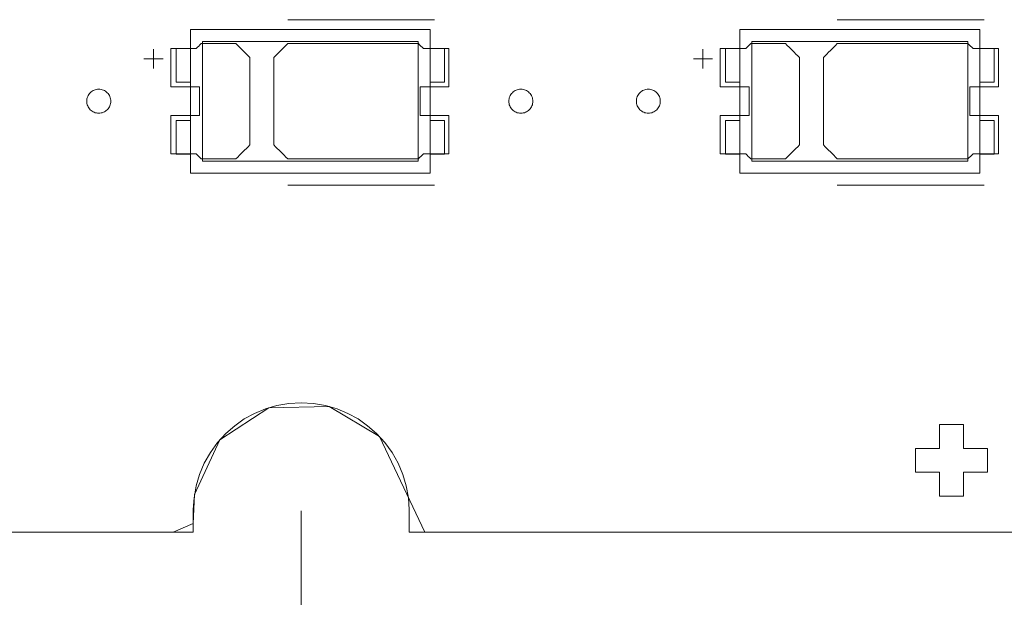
# Model space of a CAD drawing. Header units: inches. Extents: x 513 to 854, y 267 to 501.
# Tile 72 of 214: x 552 to 572, y 449 to 461. Entities that reach past the tile are written whole.
import ezdxf

# ---------------------------------------------------------------- set-up
doc = ezdxf.new("R2010")
doc.units = ezdxf.units.IN
doc.header["$MEASUREMENT"] = 0
doc.linetypes.add('AI-Linetype-10', pattern=[25.719999, 12.86, -12.86])
doc.layers.add('1', color=7, linetype='Continuous')

# ---------------------------------------------------------------- blocks, each defined once
blk = doc.blocks.new('block 69')
at = {"layer": '1', "color": 155, "lineweight": 18, "true_color": 0x4c7299}
blk.add_lwpolyline([(554.817, 458.548), (555.117, 458.548)], dxfattribs=at)
blk = doc.blocks.new('block 129')
at = {"layer": '1', "color": 155, "lineweight": 18, "true_color": 0x4c7299}
blk.add_lwpolyline([(560.117, 459.248), (560.417, 459.248)], dxfattribs=at)
blk = doc.blocks.new('block 137')
at = {"layer": '1', "color": 155, "lineweight": 18, "true_color": 0x4c7299}
blk.add_lwpolyline([(560.117, 461.148), (555.117, 461.148)], dxfattribs=at)
blk = doc.blocks.new('block 139')
at = {"layer": '1', "color": 155, "lineweight": 18, "true_color": 0x4c7299}
blk.add_lwpolyline([(555.117, 458.148), (560.117, 458.148)], dxfattribs=at)
blk = doc.blocks.new('block 141')
at = {"layer": '1', "color": 155, "lineweight": 18, "true_color": 0x4c7299}
blk.add_lwpolyline([(560.417, 458.548), (560.117, 458.548)], dxfattribs=at)
blk = doc.blocks.new('block 142')
at = {"layer": '1', "color": 155, "lineweight": 18, "true_color": 0x4c7299}
blk.add_lwpolyline([(555.367, 460.898), (559.867, 460.898)], dxfattribs=at)
blk = doc.blocks.new('block 144')
at = {"layer": '1', "color": 155, "lineweight": 18, "true_color": 0x4c7299}
blk.add_lwpolyline([(559.867, 458.398), (555.367, 458.398)], dxfattribs=at)
blk = doc.blocks.new('block 145')
at = {"layer": '1', "color": 155, "lineweight": 18, "true_color": 0x4c7299}
blk.add_lwpolyline([(559.867, 460.898), (559.867, 458.398)], dxfattribs=at)
blk = doc.blocks.new('block 146')
at = {"layer": '1', "color": 155, "lineweight": 18, "true_color": 0x4c7299}
blk.add_lwpolyline([(555.367, 458.398), (555.367, 460.898)], dxfattribs=at)
blk = doc.blocks.new('block 147')
at = {"layer": '1', "color": 155, "lineweight": 18, "true_color": 0x4c7299}
blk.add_lwpolyline([(560.117, 458.148), (560.117, 461.148)], dxfattribs=at)
blk = doc.blocks.new('block 148')
at = {"layer": '1', "color": 155, "lineweight": 18, "true_color": 0x4c7299}
blk.add_lwpolyline([(560.417, 460.048), (560.417, 460.748)], dxfattribs=at)
blk = doc.blocks.new('block 149')
at = {"layer": '1', "color": 155, "lineweight": 18, "true_color": 0x4c7299}
blk.add_lwpolyline([(560.117, 460.048), (560.417, 460.048)], dxfattribs=at)
blk = doc.blocks.new('block 150')
at = {"layer": '1', "color": 155, "lineweight": 18, "true_color": 0x4c7299}
blk.add_lwpolyline([(554.817, 460.748), (555.117, 460.748)], dxfattribs=at)
blk = doc.blocks.new('block 151')
at = {"layer": '1', "color": 155, "lineweight": 18, "true_color": 0x4c7299}
blk.add_lwpolyline([(555.117, 460.048), (554.817, 460.048)], dxfattribs=at)
blk = doc.blocks.new('block 152')
at = {"layer": '1', "color": 155, "lineweight": 18, "true_color": 0x4c7299}
blk.add_lwpolyline([(554.817, 460.048), (554.817, 460.748)], dxfattribs=at)
blk = doc.blocks.new('block 153')
at = {"layer": '1', "color": 155, "lineweight": 18, "true_color": 0x4c7299}
blk.add_lwpolyline([(560.417, 460.748), (560.117, 460.748)], dxfattribs=at)
blk = doc.blocks.new('block 154')
at = {"layer": '1', "color": 155, "lineweight": 18, "true_color": 0x4c7299}
blk.add_lwpolyline([(555.117, 459.248), (554.817, 459.248)], dxfattribs=at)
blk = doc.blocks.new('block 155')
at = {"layer": '1', "color": 155, "lineweight": 18, "true_color": 0x4c7299}
blk.add_lwpolyline([(554.817, 459.248), (554.817, 458.548)], dxfattribs=at)
blk = doc.blocks.new('block 157')
at = {"layer": '1', "color": 155, "lineweight": 18, "true_color": 0x4c7299}
blk.add_lwpolyline([(560.417, 459.248), (560.417, 458.548)], dxfattribs=at)
blk = doc.blocks.new('block 168')
at = {"layer": '1', "color": 155, "lineweight": 18, "true_color": 0x4c7299}
blk.add_lwpolyline([(555.117, 461.148), (555.117, 458.148)], dxfattribs=at)
blk = doc.blocks.new('block 339')
at = {"layer": '1', "color": 155, "lineweight": 18, "true_color": 0x4c7299}
blk.add_lwpolyline([(571.575, 459.248), (571.875, 459.248)], dxfattribs=at)
blk = doc.blocks.new('block 340')
at = {"layer": '1', "color": 155, "lineweight": 18, "true_color": 0x4c7299}
blk.add_lwpolyline([(571.875, 459.248), (571.875, 458.548)], dxfattribs=at)
blk = doc.blocks.new('block 560')
at = {"layer": '1', "color": 155, "lineweight": 18, "true_color": 0x4c7299}
blk.add_lwpolyline([(566.575, 458.148), (571.575, 458.148)], dxfattribs=at)
blk = doc.blocks.new('block 561')
at = {"layer": '1', "color": 155, "lineweight": 18, "true_color": 0x4c7299}
blk.add_lwpolyline([(571.575, 461.148), (566.575, 461.148)], dxfattribs=at)
blk = doc.blocks.new('block 562')
at = {"layer": '1', "color": 155, "lineweight": 18, "true_color": 0x4c7299}
blk.add_lwpolyline([(571.575, 458.148), (571.575, 461.148)], dxfattribs=at)
blk = doc.blocks.new('block 563')
at = {"layer": '1', "color": 155, "lineweight": 18, "true_color": 0x4c7299}
blk.add_lwpolyline([(566.825, 460.898), (571.325, 460.898)], dxfattribs=at)
blk = doc.blocks.new('block 565')
at = {"layer": '1', "color": 155, "lineweight": 18, "true_color": 0x4c7299}
blk.add_lwpolyline([(571.325, 458.398), (566.825, 458.398)], dxfattribs=at)
blk = doc.blocks.new('block 566')
at = {"layer": '1', "color": 155, "lineweight": 18, "true_color": 0x4c7299}
blk.add_lwpolyline([(571.325, 460.898), (571.325, 458.398)], dxfattribs=at)
blk = doc.blocks.new('block 567')
at = {"layer": '1', "color": 155, "lineweight": 18, "true_color": 0x4c7299}
blk.add_lwpolyline([(566.825, 458.398), (566.825, 460.898)], dxfattribs=at)
blk = doc.blocks.new('block 568')
at = {"layer": '1', "color": 155, "lineweight": 18, "true_color": 0x4c7299}
blk.add_lwpolyline([(571.875, 460.748), (571.575, 460.748)], dxfattribs=at)
blk = doc.blocks.new('block 569')
at = {"layer": '1', "color": 155, "lineweight": 18, "true_color": 0x4c7299}
blk.add_lwpolyline([(566.575, 460.048), (566.275, 460.048)], dxfattribs=at)
blk = doc.blocks.new('block 570')
at = {"layer": '1', "color": 155, "lineweight": 18, "true_color": 0x4c7299}
blk.add_lwpolyline([(566.275, 460.048), (566.275, 460.748)], dxfattribs=at)
blk = doc.blocks.new('block 571')
at = {"layer": '1', "color": 155, "lineweight": 18, "true_color": 0x4c7299}
blk.add_lwpolyline([(571.875, 458.548), (571.575, 458.548)], dxfattribs=at)
blk = doc.blocks.new('block 572')
at = {"layer": '1', "color": 155, "lineweight": 18, "true_color": 0x4c7299}
blk.add_lwpolyline([(571.875, 460.048), (571.875, 460.748)], dxfattribs=at)
blk = doc.blocks.new('block 573')
at = {"layer": '1', "color": 155, "lineweight": 18, "true_color": 0x4c7299}
blk.add_lwpolyline([(571.575, 460.048), (571.875, 460.048)], dxfattribs=at)
blk = doc.blocks.new('block 574')
at = {"layer": '1', "color": 155, "lineweight": 18, "true_color": 0x4c7299}
blk.add_lwpolyline([(566.275, 460.748), (566.575, 460.748)], dxfattribs=at)
blk = doc.blocks.new('block 575')
at = {"layer": '1', "color": 155, "lineweight": 18, "true_color": 0x4c7299}
blk.add_lwpolyline([(566.575, 459.248), (566.275, 459.248)], dxfattribs=at)
blk = doc.blocks.new('block 576')
at = {"layer": '1', "color": 155, "lineweight": 18, "true_color": 0x4c7299}
blk.add_lwpolyline([(566.275, 459.248), (566.275, 458.548)], dxfattribs=at)
blk = doc.blocks.new('block 577')
at = {"layer": '1', "color": 155, "lineweight": 18, "true_color": 0x4c7299}
blk.add_lwpolyline([(566.575, 461.148), (566.575, 458.148)], dxfattribs=at)
blk = doc.blocks.new('block 603')
at = {"layer": '1', "color": 155, "lineweight": 18, "true_color": 0x4c7299}
blk.add_lwpolyline([(566.275, 458.548), (566.575, 458.548)], dxfattribs=at)
blk = doc.blocks.new('block 1351')
at = {"layer": '1', "color": 18, "lineweight": 13, "true_color": 0x4c0000}
blk.add_lwpolyline([(672.798, 450.662), (559.677, 450.662)], dxfattribs=at)
blk = doc.blocks.new('block 1357')
at = {"layer": '1', "color": 18, "lineweight": 13, "true_color": 0x4c0000}
blk.add_lwpolyline([(672.798, 450.662), (559.677, 450.662)], dxfattribs=at)
blk = doc.blocks.new('block 1393')
at = {"layer": '1', "color": 18, "lineweight": 13, "true_color": 0x4c0000}
blk.add_lwpolyline([(555.177, 450.662), (548.338, 450.662)], dxfattribs=at)
blk = doc.blocks.new('block 1397')
at = {"layer": '1', "color": 18, "lineweight": 13, "true_color": 0x4c0000}
blk.add_lwpolyline([(560.206, 457.897), (557.146, 457.897)], dxfattribs=at)
blk = doc.blocks.new('block 1403')
at = {"layer": '1', "color": 18, "lineweight": 13, "true_color": 0x4c0000}
blk.add_lwpolyline([(571.664, 457.897), (568.604, 457.897)], dxfattribs=at)
blk = doc.blocks.new('block 1410')
at = {"layer": '1', "color": 18, "lineweight": 13, "true_color": 0x4c0000}
blk.add_lwpolyline([(571.664, 457.897), (568.604, 457.897)], dxfattribs=at)
blk = doc.blocks.new('block 1415')
at = {"layer": '1', "color": 18, "lineweight": 13, "true_color": 0x4c0000}
blk.add_lwpolyline([(555.177, 450.662), (548.338, 450.662)], dxfattribs=at)
blk = doc.blocks.new('block 1421')
at = {"layer": '1', "color": 18, "lineweight": 13, "true_color": 0x4c0000}
blk.add_lwpolyline([(560.206, 457.897), (557.146, 457.897)], dxfattribs=at)
blk = doc.blocks.new('block 1505')
at = {"layer": '1', "color": 18, "lineweight": 13, "true_color": 0x4c0000}
blk.add_lwpolyline([(560.206, 461.35), (557.146, 461.35)], dxfattribs=at)
blk = doc.blocks.new('block 1506')
at = {"layer": '1', "color": 18, "lineweight": 13, "true_color": 0x4c0000}
blk.add_lwpolyline([(554.146, 460.531), (554.546, 460.531)], dxfattribs=at)
blk = doc.blocks.new('block 1507')
at = {"layer": '1', "color": 18, "lineweight": 13, "true_color": 0x4c0000}
blk.add_lwpolyline([(554.345, 460.332), (554.345, 460.732)], dxfattribs=at)
blk = doc.blocks.new('block 1523')
at = {"layer": '1', "color": 18, "lineweight": 13, "true_color": 0x4c0000}
blk.add_lwpolyline([(571.664, 461.35), (568.604, 461.35)], dxfattribs=at)
blk = doc.blocks.new('block 1524')
at = {"layer": '1', "color": 18, "lineweight": 13, "true_color": 0x4c0000}
blk.add_lwpolyline([(565.604, 460.531), (566.004, 460.531)], dxfattribs=at)
blk = doc.blocks.new('block 1525')
at = {"layer": '1', "color": 18, "lineweight": 13, "true_color": 0x4c0000}
blk.add_lwpolyline([(565.803, 460.332), (565.803, 460.732)], dxfattribs=at)
blk = doc.blocks.new('block 1540')
at = {"layer": '1', "color": 18, "lineweight": 13, "true_color": 0x4c0000}
blk.add_lwpolyline([(560.206, 461.35), (557.146, 461.35)], dxfattribs=at)
blk = doc.blocks.new('block 1549')
at = {"layer": '1', "color": 18, "lineweight": 13, "true_color": 0x4c0000}
blk.add_lwpolyline([(565.803, 460.332), (565.803, 460.732)], dxfattribs=at)
blk = doc.blocks.new('block 1551')
at = {"layer": '1', "color": 18, "lineweight": 13, "true_color": 0x4c0000}
blk.add_lwpolyline([(565.604, 460.531), (566.004, 460.531)], dxfattribs=at)
blk = doc.blocks.new('block 1560')
at = {"layer": '1', "color": 18, "lineweight": 13, "true_color": 0x4c0000}
blk.add_lwpolyline([(554.345, 460.332), (554.345, 460.732)], dxfattribs=at)
blk = doc.blocks.new('block 1568')
at = {"layer": '1', "color": 18, "lineweight": 13, "true_color": 0x4c0000}
blk.add_lwpolyline([(554.146, 460.531), (554.546, 460.531)], dxfattribs=at)
blk = doc.blocks.new('block 1571')
at = {"layer": '1', "color": 18, "lineweight": 13, "true_color": 0x4c0000}
blk.add_lwpolyline([(571.664, 461.35), (568.604, 461.35)], dxfattribs=at)
blk = doc.blocks.new('block 4393')
at = {"layer": '1', "color": 193, "linetype": 'AI-Linetype-10', "lineweight": 18, "true_color": 0x9966cc}
blk.add_lwpolyline([(557.427, 451.112), (557.427, 437.262)], dxfattribs=at)
blk = doc.blocks.new('block 4910')
at = {"layer": '1', "color": 155, "lineweight": 18, "true_color": 0x4c7299}
blk.add_lwpolyline([(559.677, 450.662), (559.677, 451.14), (559.661, 451.382), (559.617, 451.627), (559.546, 451.869), (559.446, 452.104), (559.321, 452.327), (559.171, 452.533), (559, 452.72), (558.812, 452.884), (558.612, 453.024), (558.401, 453.14), (558.174, 453.234), (557.933, 453.304), (557.682, 453.347), (557.427, 453.362), (557.171, 453.347), (556.921, 453.304), (556.68, 453.234), (556.452, 453.14), (556.241, 453.024), (556.041, 452.884), (555.854, 452.72), (555.683, 452.533), (555.533, 452.327), (555.407, 452.104), (555.308, 451.869), (555.237, 451.627), (555.193, 451.382), (555.177, 451.14), (555.177, 450.662)], dxfattribs=at)
blk = doc.blocks.new('block 4911')
at = {"layer": '1', "color": 155, "lineweight": 18, "true_color": 0x4c7299}
blk.add_lwpolyline([(672.798, 450.662), (559.677, 450.662)], dxfattribs=at)
blk = doc.blocks.new('block 4915')
at = {"layer": '1', "color": 155, "lineweight": 18, "true_color": 0x4c7299}
blk.add_lwpolyline([(555.177, 450.662), (548.338, 450.662)], dxfattribs=at)
blk = doc.blocks.new('block 4949')
at = {"layer": '1', "color": 18, "lineweight": 18, "true_color": 0x4c0000}
blk.add_lwpolyline([(596.005, 450.662), (576.806, 450.662), (567.207, 450.662), (562.407, 450.662), (560.007, 450.662), (559.061, 452.658), (558.012, 453.284), (556.752, 453.258), (555.73, 452.589), (555.202, 451.448), (555.177, 450.843), (554.758, 450.662), (553.558, 450.662), (551.158, 450.662)], dxfattribs=at)
blk = doc.blocks.new('block 4956')
at = {"layer": '1', "color": 18, "lineweight": 18, "true_color": 0x4c0000}
blk.add_lwpolyline([(552.956, 459.65), (552.957, 459.674), (552.96, 459.698), (552.966, 459.721), (552.975, 459.745), (552.985, 459.768), (552.998, 459.789), (553.013, 459.809), (553.03, 459.828), (553.048, 459.844), (553.068, 459.858), (553.088, 459.87), (553.109, 459.881), (553.132, 459.889), (553.156, 459.895), (553.181, 459.899), (553.206, 459.9), (553.231, 459.899), (553.256, 459.895), (553.28, 459.889), (553.303, 459.881), (553.324, 459.87), (553.344, 459.858), (553.364, 459.844), (553.382, 459.828), (553.399, 459.809), (553.414, 459.789), (553.427, 459.768), (553.437, 459.745), (553.446, 459.721), (553.451, 459.698), (553.455, 459.674), (553.456, 459.65), (553.455, 459.626), (553.451, 459.602), (553.446, 459.578), (553.437, 459.555), (553.427, 459.532), (553.414, 459.511), (553.399, 459.491), (553.382, 459.472), (553.364, 459.456), (553.344, 459.442), (553.324, 459.429), (553.303, 459.419), (553.28, 459.411), (553.256, 459.405), (553.231, 459.401), (553.206, 459.4), (553.181, 459.401), (553.156, 459.405), (553.132, 459.411), (553.109, 459.419), (553.088, 459.429), (553.068, 459.442), (553.048, 459.456), (553.03, 459.472), (553.013, 459.491), (552.998, 459.511), (552.985, 459.532), (552.975, 459.555), (552.966, 459.578), (552.96, 459.602), (552.957, 459.626), (552.956, 459.65)], dxfattribs=at)
blk = doc.blocks.new('block 4957')
at = {"layer": '1', "color": 18, "lineweight": 18, "true_color": 0x4c0000}
blk.add_lwpolyline([(561.756, 459.65), (561.757, 459.674), (561.76, 459.698), (561.766, 459.721), (561.775, 459.745), (561.785, 459.768), (561.798, 459.789), (561.813, 459.809), (561.83, 459.828), (561.848, 459.844), (561.868, 459.858), (561.888, 459.87), (561.909, 459.881), (561.932, 459.889), (561.956, 459.895), (561.981, 459.899), (562.006, 459.9), (562.031, 459.899), (562.056, 459.895), (562.08, 459.889), (562.103, 459.881), (562.124, 459.87), (562.144, 459.858), (562.164, 459.844), (562.182, 459.828), (562.199, 459.809), (562.214, 459.789), (562.227, 459.768), (562.237, 459.745), (562.246, 459.721), (562.251, 459.698), (562.255, 459.674), (562.256, 459.65), (562.255, 459.626), (562.251, 459.602), (562.246, 459.578), (562.237, 459.555), (562.227, 459.532), (562.214, 459.511), (562.199, 459.491), (562.182, 459.472), (562.164, 459.456), (562.144, 459.442), (562.124, 459.429), (562.103, 459.419), (562.08, 459.411), (562.056, 459.405), (562.031, 459.401), (562.006, 459.4), (561.981, 459.401), (561.956, 459.405), (561.932, 459.411), (561.909, 459.419), (561.888, 459.429), (561.868, 459.442), (561.848, 459.456), (561.83, 459.472), (561.813, 459.491), (561.798, 459.511), (561.785, 459.532), (561.775, 459.555), (561.766, 459.578), (561.76, 459.602), (561.757, 459.626), (561.756, 459.65)], dxfattribs=at)
blk = doc.blocks.new('block 4958')
at = {"layer": '1', "color": 18, "lineweight": 18, "true_color": 0x4c0000}
blk.add_open_spline([(560.506, 459.95), (560.506, 460.217), (560.506, 460.483), (560.506, 460.75), (560.329, 460.75), (560.152, 460.75), (559.976, 460.75), (559.94, 460.783), (559.904, 460.817), (559.869, 460.85), (558.961, 460.85), (558.053, 460.85), (557.146, 460.85), (557.049, 460.754), (556.953, 460.658), (556.856, 460.562), (556.856, 459.954), (556.856, 459.346), (556.856, 458.738), (556.953, 458.642), (557.049, 458.546), (557.146, 458.45), (558.053, 458.45), (558.961, 458.45), (559.869, 458.45), (559.904, 458.483), (559.94, 458.517), (559.976, 458.55), (560.152, 458.55), (560.329, 458.55), (560.506, 458.55), (560.506, 458.817), (560.506, 459.083), (560.506, 459.35), (560.306, 459.35), (560.106, 459.35), (559.906, 459.35), (559.906, 459.55), (559.906, 459.75), (559.906, 459.95), (560.106, 459.95), (560.306, 459.95), (560.506, 459.95)], degree=3, knots=[0, 0, 0, 0, 1, 1, 1, 2, 2, 2, 3, 3, 3, 4, 4, 4, 5, 5, 5, 6, 6, 6, 7, 7, 7, 8, 8, 8, 9, 9, 9, 10, 10, 10, 11, 11, 11, 12, 12, 12, 13, 13, 13, 14, 14, 14, 14], dxfattribs=at)
blk = doc.blocks.new('block 4959')
at = {"layer": '1', "color": 18, "lineweight": 18, "true_color": 0x4c0000}
blk.add_open_spline([(560.506, 459.95), (560.506, 460.217), (560.506, 460.483), (560.506, 460.75), (560.329, 460.75), (560.152, 460.75), (559.976, 460.75), (559.94, 460.783), (559.904, 460.817), (559.869, 460.85), (558.961, 460.85), (558.053, 460.85), (557.146, 460.85), (557.049, 460.754), (556.953, 460.658), (556.856, 460.562), (556.856, 459.954), (556.856, 459.346), (556.856, 458.738), (556.953, 458.642), (557.049, 458.546), (557.146, 458.45), (558.053, 458.45), (558.961, 458.45), (559.869, 458.45), (559.904, 458.483), (559.94, 458.517), (559.976, 458.55), (560.152, 458.55), (560.329, 458.55), (560.506, 458.55), (560.506, 458.817), (560.506, 459.083), (560.506, 459.35), (560.306, 459.35), (560.106, 459.35), (559.906, 459.35), (559.906, 459.55), (559.906, 459.75), (559.906, 459.95), (560.106, 459.95), (560.306, 459.95), (560.506, 459.95)], degree=3, knots=[0, 0, 0, 0, 1, 1, 1, 2, 2, 2, 3, 3, 3, 4, 4, 4, 5, 5, 5, 6, 6, 6, 7, 7, 7, 8, 8, 8, 9, 9, 9, 10, 10, 10, 11, 11, 11, 12, 12, 12, 13, 13, 13, 14, 14, 14, 14], dxfattribs=at)
blk = doc.blocks.new('block 4960')
at = {"layer": '1', "color": 18, "lineweight": 18, "true_color": 0x4c0000}
blk.add_open_spline([(556.066, 460.85), (556.163, 460.754), (556.259, 460.658), (556.356, 460.562), (556.356, 459.954), (556.356, 459.346), (556.356, 458.738), (556.259, 458.642), (556.163, 458.546), (556.066, 458.45), (555.825, 458.45), (555.584, 458.45), (555.343, 458.45), (555.308, 458.483), (555.272, 458.517), (555.236, 458.55), (555.059, 458.55), (554.883, 458.55), (554.706, 458.55), (554.706, 458.817), (554.706, 459.083), (554.706, 459.35), (554.906, 459.35), (555.106, 459.35), (555.306, 459.35), (555.306, 459.55), (555.306, 459.75), (555.306, 459.95), (555.106, 459.95), (554.906, 459.95), (554.706, 459.95), (554.706, 460.217), (554.706, 460.483), (554.706, 460.75), (554.883, 460.75), (555.059, 460.75), (555.236, 460.75), (555.272, 460.783), (555.308, 460.817), (555.343, 460.85), (555.584, 460.85), (555.825, 460.85), (556.066, 460.85)], degree=3, knots=[0, 0, 0, 0, 1, 1, 1, 2, 2, 2, 3, 3, 3, 4, 4, 4, 5, 5, 5, 6, 6, 6, 7, 7, 7, 8, 8, 8, 9, 9, 9, 10, 10, 10, 11, 11, 11, 12, 12, 12, 13, 13, 13, 14, 14, 14, 14], dxfattribs=at)
blk = doc.blocks.new('block 4961')
at = {"layer": '1', "color": 18, "lineweight": 18, "true_color": 0x4c0000}
blk.add_open_spline([(556.066, 460.85), (556.163, 460.754), (556.259, 460.658), (556.356, 460.562), (556.356, 459.954), (556.356, 459.346), (556.356, 458.738), (556.259, 458.642), (556.163, 458.546), (556.066, 458.45), (555.825, 458.45), (555.584, 458.45), (555.343, 458.45), (555.308, 458.483), (555.272, 458.517), (555.236, 458.55), (555.059, 458.55), (554.883, 458.55), (554.706, 458.55), (554.706, 458.817), (554.706, 459.083), (554.706, 459.35), (554.906, 459.35), (555.106, 459.35), (555.306, 459.35), (555.306, 459.55), (555.306, 459.75), (555.306, 459.95), (555.106, 459.95), (554.906, 459.95), (554.706, 459.95), (554.706, 460.217), (554.706, 460.483), (554.706, 460.75), (554.883, 460.75), (555.059, 460.75), (555.236, 460.75), (555.272, 460.783), (555.308, 460.817), (555.343, 460.85), (555.584, 460.85), (555.825, 460.85), (556.066, 460.85)], degree=3, knots=[0, 0, 0, 0, 1, 1, 1, 2, 2, 2, 3, 3, 3, 4, 4, 4, 5, 5, 5, 6, 6, 6, 7, 7, 7, 8, 8, 8, 9, 9, 9, 10, 10, 10, 11, 11, 11, 12, 12, 12, 13, 13, 13, 14, 14, 14, 14], dxfattribs=at)
blk = doc.blocks.new('block 5028')
at = {"layer": '1', "color": 18, "lineweight": 18, "true_color": 0x4c0000}
blk.add_lwpolyline([(564.414, 459.65), (564.415, 459.674), (564.419, 459.698), (564.425, 459.721), (564.433, 459.745), (564.444, 459.768), (564.457, 459.789), (564.471, 459.809), (564.488, 459.828), (564.506, 459.844), (564.526, 459.858), (564.546, 459.87), (564.568, 459.881), (564.591, 459.889), (564.614, 459.895), (564.639, 459.899), (564.664, 459.9), (564.689, 459.899), (564.714, 459.895), (564.738, 459.889), (564.761, 459.881), (564.782, 459.87), (564.803, 459.858), (564.822, 459.844), (564.84, 459.828), (564.857, 459.809), (564.872, 459.789), (564.885, 459.768), (564.896, 459.745), (564.904, 459.721), (564.91, 459.698), (564.913, 459.674), (564.914, 459.65), (564.913, 459.626), (564.91, 459.602), (564.904, 459.578), (564.896, 459.555), (564.885, 459.532), (564.872, 459.511), (564.857, 459.491), (564.84, 459.472), (564.822, 459.456), (564.803, 459.442), (564.782, 459.429), (564.761, 459.419), (564.738, 459.411), (564.714, 459.405), (564.689, 459.401), (564.664, 459.4), (564.639, 459.401), (564.614, 459.405), (564.591, 459.411), (564.568, 459.419), (564.546, 459.429), (564.526, 459.442), (564.506, 459.456), (564.488, 459.472), (564.471, 459.491), (564.457, 459.511), (564.444, 459.532), (564.433, 459.555), (564.425, 459.578), (564.419, 459.602), (564.415, 459.626), (564.414, 459.65)], dxfattribs=at)
blk = doc.blocks.new('block 5030')
at = {"layer": '1', "color": 18, "lineweight": 18, "true_color": 0x4c0000}
blk.add_open_spline([(571.964, 459.95), (571.964, 460.217), (571.964, 460.483), (571.964, 460.75), (571.788, 460.75), (571.611, 460.75), (571.434, 460.75), (571.398, 460.783), (571.363, 460.817), (571.327, 460.85), (570.419, 460.85), (569.512, 460.85), (568.604, 460.85), (568.507, 460.754), (568.411, 460.658), (568.314, 460.562), (568.314, 459.954), (568.314, 459.346), (568.314, 458.738), (568.411, 458.642), (568.507, 458.546), (568.604, 458.45), (569.512, 458.45), (570.419, 458.45), (571.327, 458.45), (571.363, 458.483), (571.398, 458.517), (571.434, 458.55), (571.611, 458.55), (571.788, 458.55), (571.964, 458.55), (571.964, 458.817), (571.964, 459.083), (571.964, 459.35), (571.764, 459.35), (571.564, 459.35), (571.364, 459.35), (571.364, 459.55), (571.364, 459.75), (571.364, 459.95), (571.564, 459.95), (571.764, 459.95), (571.964, 459.95)], degree=3, knots=[0, 0, 0, 0, 1, 1, 1, 2, 2, 2, 3, 3, 3, 4, 4, 4, 5, 5, 5, 6, 6, 6, 7, 7, 7, 8, 8, 8, 9, 9, 9, 10, 10, 10, 11, 11, 11, 12, 12, 12, 13, 13, 13, 14, 14, 14, 14], dxfattribs=at)
blk = doc.blocks.new('block 5031')
at = {"layer": '1', "color": 18, "lineweight": 18, "true_color": 0x4c0000}
blk.add_open_spline([(571.964, 459.95), (571.964, 460.217), (571.964, 460.483), (571.964, 460.75), (571.788, 460.75), (571.611, 460.75), (571.434, 460.75), (571.398, 460.783), (571.363, 460.817), (571.327, 460.85), (570.419, 460.85), (569.512, 460.85), (568.604, 460.85), (568.507, 460.754), (568.411, 460.658), (568.314, 460.562), (568.314, 459.954), (568.314, 459.346), (568.314, 458.738), (568.411, 458.642), (568.507, 458.546), (568.604, 458.45), (569.512, 458.45), (570.419, 458.45), (571.327, 458.45), (571.363, 458.483), (571.398, 458.517), (571.434, 458.55), (571.611, 458.55), (571.788, 458.55), (571.964, 458.55), (571.964, 458.817), (571.964, 459.083), (571.964, 459.35), (571.764, 459.35), (571.564, 459.35), (571.364, 459.35), (571.364, 459.55), (571.364, 459.75), (571.364, 459.95), (571.564, 459.95), (571.764, 459.95), (571.964, 459.95)], degree=3, knots=[0, 0, 0, 0, 1, 1, 1, 2, 2, 2, 3, 3, 3, 4, 4, 4, 5, 5, 5, 6, 6, 6, 7, 7, 7, 8, 8, 8, 9, 9, 9, 10, 10, 10, 11, 11, 11, 12, 12, 12, 13, 13, 13, 14, 14, 14, 14], dxfattribs=at)
blk = doc.blocks.new('block 5032')
at = {"layer": '1', "color": 18, "lineweight": 18, "true_color": 0x4c0000}
blk.add_open_spline([(567.525, 460.85), (567.621, 460.754), (567.718, 460.658), (567.814, 460.562), (567.814, 459.954), (567.814, 459.346), (567.814, 458.738), (567.718, 458.642), (567.621, 458.546), (567.525, 458.45), (567.284, 458.45), (567.043, 458.45), (566.802, 458.45), (566.766, 458.483), (566.73, 458.517), (566.695, 458.55), (566.518, 458.55), (566.341, 458.55), (566.164, 458.55), (566.164, 458.817), (566.164, 459.083), (566.164, 459.35), (566.364, 459.35), (566.564, 459.35), (566.764, 459.35), (566.764, 459.55), (566.764, 459.75), (566.764, 459.95), (566.564, 459.95), (566.364, 459.95), (566.164, 459.95), (566.164, 460.217), (566.164, 460.483), (566.164, 460.75), (566.341, 460.75), (566.518, 460.75), (566.695, 460.75), (566.73, 460.783), (566.766, 460.817), (566.802, 460.85), (567.043, 460.85), (567.284, 460.85), (567.525, 460.85)], degree=3, knots=[0, 0, 0, 0, 1, 1, 1, 2, 2, 2, 3, 3, 3, 4, 4, 4, 5, 5, 5, 6, 6, 6, 7, 7, 7, 8, 8, 8, 9, 9, 9, 10, 10, 10, 11, 11, 11, 12, 12, 12, 13, 13, 13, 14, 14, 14, 14], dxfattribs=at)
blk = doc.blocks.new('block 5033')
at = {"layer": '1', "color": 18, "lineweight": 18, "true_color": 0x4c0000}
blk.add_open_spline([(567.525, 460.85), (567.621, 460.754), (567.718, 460.658), (567.814, 460.562), (567.814, 459.954), (567.814, 459.346), (567.814, 458.738), (567.718, 458.642), (567.621, 458.546), (567.525, 458.45), (567.284, 458.45), (567.043, 458.45), (566.802, 458.45), (566.766, 458.483), (566.73, 458.517), (566.695, 458.55), (566.518, 458.55), (566.341, 458.55), (566.164, 458.55), (566.164, 458.817), (566.164, 459.083), (566.164, 459.35), (566.364, 459.35), (566.564, 459.35), (566.764, 459.35), (566.764, 459.55), (566.764, 459.75), (566.764, 459.95), (566.564, 459.95), (566.364, 459.95), (566.164, 459.95), (566.164, 460.217), (566.164, 460.483), (566.164, 460.75), (566.341, 460.75), (566.518, 460.75), (566.695, 460.75), (566.73, 460.783), (566.766, 460.817), (566.802, 460.85), (567.043, 460.85), (567.284, 460.85), (567.525, 460.85)], degree=3, knots=[0, 0, 0, 0, 1, 1, 1, 2, 2, 2, 3, 3, 3, 4, 4, 4, 5, 5, 5, 6, 6, 6, 7, 7, 7, 8, 8, 8, 9, 9, 9, 10, 10, 10, 11, 11, 11, 12, 12, 12, 13, 13, 13, 14, 14, 14, 14], dxfattribs=at)
blk = doc.blocks.new('block 5096')
at = {"layer": '1', "color": 18, "lineweight": 13, "true_color": 0x4c0000}
blk.add_open_spline([(567.525, 460.85), (567.621, 460.754), (567.718, 460.658), (567.814, 460.562), (567.814, 459.954), (567.814, 459.346), (567.814, 458.738), (567.718, 458.642), (567.621, 458.546), (567.525, 458.45), (567.284, 458.45), (567.043, 458.45), (566.802, 458.45), (566.766, 458.483), (566.73, 458.517), (566.695, 458.55), (566.518, 458.55), (566.341, 458.55), (566.164, 458.55), (566.164, 458.817), (566.164, 459.083), (566.164, 459.35), (566.364, 459.35), (566.564, 459.35), (566.764, 459.35), (566.764, 459.55), (566.764, 459.75), (566.764, 459.95), (566.564, 459.95), (566.364, 459.95), (566.164, 459.95), (566.164, 460.217), (566.164, 460.483), (566.164, 460.75), (566.341, 460.75), (566.518, 460.75), (566.695, 460.75), (566.73, 460.783), (566.766, 460.817), (566.802, 460.85), (567.043, 460.85), (567.284, 460.85), (567.525, 460.85)], degree=3, knots=[0, 0, 0, 0, 1, 1, 1, 2, 2, 2, 3, 3, 3, 4, 4, 4, 5, 5, 5, 6, 6, 6, 7, 7, 7, 8, 8, 8, 9, 9, 9, 10, 10, 10, 11, 11, 11, 12, 12, 12, 13, 13, 13, 14, 14, 14, 14], dxfattribs=at)
blk = doc.blocks.new('block 5098')
at = {"layer": '1', "color": 18, "lineweight": 13, "true_color": 0x4c0000}
blk.add_open_spline([(556.066, 460.85), (556.163, 460.754), (556.259, 460.658), (556.356, 460.562), (556.356, 459.954), (556.356, 459.346), (556.356, 458.738), (556.259, 458.642), (556.163, 458.546), (556.066, 458.45), (555.825, 458.45), (555.584, 458.45), (555.343, 458.45), (555.308, 458.483), (555.272, 458.517), (555.236, 458.55), (555.059, 458.55), (554.883, 458.55), (554.706, 458.55), (554.706, 458.817), (554.706, 459.083), (554.706, 459.35), (554.906, 459.35), (555.106, 459.35), (555.306, 459.35), (555.306, 459.55), (555.306, 459.75), (555.306, 459.95), (555.106, 459.95), (554.906, 459.95), (554.706, 459.95), (554.706, 460.217), (554.706, 460.483), (554.706, 460.75), (554.883, 460.75), (555.059, 460.75), (555.236, 460.75), (555.272, 460.783), (555.308, 460.817), (555.343, 460.85), (555.584, 460.85), (555.825, 460.85), (556.066, 460.85)], degree=3, knots=[0, 0, 0, 0, 1, 1, 1, 2, 2, 2, 3, 3, 3, 4, 4, 4, 5, 5, 5, 6, 6, 6, 7, 7, 7, 8, 8, 8, 9, 9, 9, 10, 10, 10, 11, 11, 11, 12, 12, 12, 13, 13, 13, 14, 14, 14, 14], dxfattribs=at)
blk = doc.blocks.new('block 5101')
at = {"layer": '1', "color": 18, "lineweight": 13, "true_color": 0x4c0000}
blk.add_open_spline([(560.506, 459.95), (560.506, 460.217), (560.506, 460.483), (560.506, 460.75), (560.329, 460.75), (560.152, 460.75), (559.976, 460.75), (559.94, 460.783), (559.904, 460.817), (559.869, 460.85), (558.961, 460.85), (558.053, 460.85), (557.146, 460.85), (557.049, 460.754), (556.953, 460.658), (556.856, 460.562), (556.856, 459.954), (556.856, 459.346), (556.856, 458.738), (556.953, 458.642), (557.049, 458.546), (557.146, 458.45), (558.053, 458.45), (558.961, 458.45), (559.869, 458.45), (559.904, 458.483), (559.94, 458.517), (559.976, 458.55), (560.152, 458.55), (560.329, 458.55), (560.506, 458.55), (560.506, 458.817), (560.506, 459.083), (560.506, 459.35), (560.306, 459.35), (560.106, 459.35), (559.906, 459.35), (559.906, 459.55), (559.906, 459.75), (559.906, 459.95), (560.106, 459.95), (560.306, 459.95), (560.506, 459.95)], degree=3, knots=[0, 0, 0, 0, 1, 1, 1, 2, 2, 2, 3, 3, 3, 4, 4, 4, 5, 5, 5, 6, 6, 6, 7, 7, 7, 8, 8, 8, 9, 9, 9, 10, 10, 10, 11, 11, 11, 12, 12, 12, 13, 13, 13, 14, 14, 14, 14], dxfattribs=at)
blk = doc.blocks.new('block 5103')
at = {"layer": '1', "color": 18, "lineweight": 13, "true_color": 0x4c0000}
blk.add_open_spline([(567.525, 460.85), (567.621, 460.754), (567.718, 460.658), (567.814, 460.562), (567.814, 459.954), (567.814, 459.346), (567.814, 458.738), (567.718, 458.642), (567.621, 458.546), (567.525, 458.45), (567.284, 458.45), (567.043, 458.45), (566.802, 458.45), (566.766, 458.483), (566.73, 458.517), (566.695, 458.55), (566.518, 458.55), (566.341, 458.55), (566.164, 458.55), (566.164, 458.817), (566.164, 459.083), (566.164, 459.35), (566.364, 459.35), (566.564, 459.35), (566.764, 459.35), (566.764, 459.55), (566.764, 459.75), (566.764, 459.95), (566.564, 459.95), (566.364, 459.95), (566.164, 459.95), (566.164, 460.217), (566.164, 460.483), (566.164, 460.75), (566.341, 460.75), (566.518, 460.75), (566.695, 460.75), (566.73, 460.783), (566.766, 460.817), (566.802, 460.85), (567.043, 460.85), (567.284, 460.85), (567.525, 460.85)], degree=3, knots=[0, 0, 0, 0, 1, 1, 1, 2, 2, 2, 3, 3, 3, 4, 4, 4, 5, 5, 5, 6, 6, 6, 7, 7, 7, 8, 8, 8, 9, 9, 9, 10, 10, 10, 11, 11, 11, 12, 12, 12, 13, 13, 13, 14, 14, 14, 14], dxfattribs=at)
blk = doc.blocks.new('block 5122')
at = {"layer": '1', "color": 18, "lineweight": 13, "true_color": 0x4c0000}
blk.add_open_spline([(556.066, 460.85), (556.163, 460.754), (556.259, 460.658), (556.356, 460.562), (556.356, 459.954), (556.356, 459.346), (556.356, 458.738), (556.259, 458.642), (556.163, 458.546), (556.066, 458.45), (555.825, 458.45), (555.584, 458.45), (555.343, 458.45), (555.308, 458.483), (555.272, 458.517), (555.236, 458.55), (555.059, 458.55), (554.883, 458.55), (554.706, 458.55), (554.706, 458.817), (554.706, 459.083), (554.706, 459.35), (554.906, 459.35), (555.106, 459.35), (555.306, 459.35), (555.306, 459.55), (555.306, 459.75), (555.306, 459.95), (555.106, 459.95), (554.906, 459.95), (554.706, 459.95), (554.706, 460.217), (554.706, 460.483), (554.706, 460.75), (554.883, 460.75), (555.059, 460.75), (555.236, 460.75), (555.272, 460.783), (555.308, 460.817), (555.343, 460.85), (555.584, 460.85), (555.825, 460.85), (556.066, 460.85)], degree=3, knots=[0, 0, 0, 0, 1, 1, 1, 2, 2, 2, 3, 3, 3, 4, 4, 4, 5, 5, 5, 6, 6, 6, 7, 7, 7, 8, 8, 8, 9, 9, 9, 10, 10, 10, 11, 11, 11, 12, 12, 12, 13, 13, 13, 14, 14, 14, 14], dxfattribs=at)
blk = doc.blocks.new('block 5146')
at = {"layer": '1', "color": 18, "lineweight": 13, "true_color": 0x4c0000}
blk.add_open_spline([(571.964, 459.95), (571.964, 460.217), (571.964, 460.483), (571.964, 460.75), (571.788, 460.75), (571.611, 460.75), (571.434, 460.75), (571.398, 460.783), (571.363, 460.817), (571.327, 460.85), (570.419, 460.85), (569.512, 460.85), (568.604, 460.85), (568.507, 460.754), (568.411, 460.658), (568.314, 460.562), (568.314, 459.954), (568.314, 459.346), (568.314, 458.738), (568.411, 458.642), (568.507, 458.546), (568.604, 458.45), (569.512, 458.45), (570.419, 458.45), (571.327, 458.45), (571.363, 458.483), (571.398, 458.517), (571.434, 458.55), (571.611, 458.55), (571.788, 458.55), (571.964, 458.55), (571.964, 458.817), (571.964, 459.083), (571.964, 459.35), (571.764, 459.35), (571.564, 459.35), (571.364, 459.35), (571.364, 459.55), (571.364, 459.75), (571.364, 459.95), (571.564, 459.95), (571.764, 459.95), (571.964, 459.95)], degree=3, knots=[0, 0, 0, 0, 1, 1, 1, 2, 2, 2, 3, 3, 3, 4, 4, 4, 5, 5, 5, 6, 6, 6, 7, 7, 7, 8, 8, 8, 9, 9, 9, 10, 10, 10, 11, 11, 11, 12, 12, 12, 13, 13, 13, 14, 14, 14, 14], dxfattribs=at)
blk = doc.blocks.new('block 5164')
at = {"layer": '1', "color": 18, "lineweight": 13, "true_color": 0x4c0000}
blk.add_lwpolyline([(596.005, 450.662), (576.806, 450.662), (567.207, 450.662), (562.407, 450.662), (560.007, 450.662), (559.061, 452.658), (558.012, 453.284), (556.752, 453.258), (555.73, 452.589), (555.202, 451.448), (555.177, 450.843), (554.758, 450.662), (553.558, 450.662), (551.158, 450.662)], dxfattribs=at)
blk = doc.blocks.new('block 5168')
at = {"layer": '1', "color": 18, "lineweight": 13, "true_color": 0x4c0000}
blk.add_open_spline([(560.506, 459.95), (560.506, 460.217), (560.506, 460.483), (560.506, 460.75), (560.329, 460.75), (560.152, 460.75), (559.976, 460.75), (559.94, 460.783), (559.904, 460.817), (559.869, 460.85), (558.961, 460.85), (558.053, 460.85), (557.146, 460.85), (557.049, 460.754), (556.953, 460.658), (556.856, 460.562), (556.856, 459.954), (556.856, 459.346), (556.856, 458.738), (556.953, 458.642), (557.049, 458.546), (557.146, 458.45), (558.053, 458.45), (558.961, 458.45), (559.869, 458.45), (559.904, 458.483), (559.94, 458.517), (559.976, 458.55), (560.152, 458.55), (560.329, 458.55), (560.506, 458.55), (560.506, 458.817), (560.506, 459.083), (560.506, 459.35), (560.306, 459.35), (560.106, 459.35), (559.906, 459.35), (559.906, 459.55), (559.906, 459.75), (559.906, 459.95), (560.106, 459.95), (560.306, 459.95), (560.506, 459.95)], degree=3, knots=[0, 0, 0, 0, 1, 1, 1, 2, 2, 2, 3, 3, 3, 4, 4, 4, 5, 5, 5, 6, 6, 6, 7, 7, 7, 8, 8, 8, 9, 9, 9, 10, 10, 10, 11, 11, 11, 12, 12, 12, 13, 13, 13, 14, 14, 14, 14], dxfattribs=at)
blk = doc.blocks.new('block 5184')
at = {"layer": '1', "color": 18, "lineweight": 13, "true_color": 0x4c0000}
blk.add_lwpolyline([(552.956, 459.65), (552.957, 459.674), (552.96, 459.698), (552.966, 459.721), (552.975, 459.745), (552.985, 459.768), (552.998, 459.789), (553.013, 459.809), (553.03, 459.828), (553.048, 459.844), (553.068, 459.858), (553.088, 459.87), (553.109, 459.881), (553.132, 459.889), (553.156, 459.895), (553.181, 459.899), (553.206, 459.9), (553.231, 459.899), (553.256, 459.895), (553.28, 459.889), (553.303, 459.881), (553.324, 459.87), (553.344, 459.858), (553.364, 459.844), (553.382, 459.828), (553.399, 459.809), (553.414, 459.789), (553.427, 459.768), (553.437, 459.745), (553.446, 459.721), (553.451, 459.698), (553.455, 459.674), (553.456, 459.65), (553.455, 459.626), (553.451, 459.602), (553.446, 459.578), (553.437, 459.555), (553.427, 459.532), (553.414, 459.511), (553.399, 459.491), (553.382, 459.472), (553.364, 459.456), (553.344, 459.442), (553.324, 459.429), (553.303, 459.419), (553.28, 459.411), (553.256, 459.405), (553.231, 459.401), (553.206, 459.4), (553.181, 459.401), (553.156, 459.405), (553.132, 459.411), (553.109, 459.419), (553.088, 459.429), (553.068, 459.442), (553.048, 459.456), (553.03, 459.472), (553.013, 459.491), (552.998, 459.511), (552.985, 459.532), (552.975, 459.555), (552.966, 459.578), (552.96, 459.602), (552.957, 459.626), (552.956, 459.65)], dxfattribs=at)
blk = doc.blocks.new('block 5221')
at = {"layer": '1', "color": 18, "lineweight": 13, "true_color": 0x4c0000}
blk.add_lwpolyline([(564.414, 459.65), (564.415, 459.674), (564.419, 459.698), (564.425, 459.721), (564.433, 459.745), (564.444, 459.768), (564.457, 459.789), (564.471, 459.809), (564.488, 459.828), (564.506, 459.844), (564.526, 459.858), (564.546, 459.87), (564.568, 459.881), (564.591, 459.889), (564.614, 459.895), (564.639, 459.899), (564.664, 459.9), (564.689, 459.899), (564.714, 459.895), (564.738, 459.889), (564.761, 459.881), (564.782, 459.87), (564.803, 459.858), (564.822, 459.844), (564.84, 459.828), (564.857, 459.809), (564.872, 459.789), (564.885, 459.768), (564.896, 459.745), (564.904, 459.721), (564.91, 459.698), (564.913, 459.674), (564.914, 459.65), (564.913, 459.626), (564.91, 459.602), (564.904, 459.578), (564.896, 459.555), (564.885, 459.532), (564.872, 459.511), (564.857, 459.491), (564.84, 459.472), (564.822, 459.456), (564.803, 459.442), (564.782, 459.429), (564.761, 459.419), (564.738, 459.411), (564.714, 459.405), (564.689, 459.401), (564.664, 459.4), (564.639, 459.401), (564.614, 459.405), (564.591, 459.411), (564.568, 459.419), (564.546, 459.429), (564.526, 459.442), (564.506, 459.456), (564.488, 459.472), (564.471, 459.491), (564.457, 459.511), (564.444, 459.532), (564.433, 459.555), (564.425, 459.578), (564.419, 459.602), (564.415, 459.626), (564.414, 459.65)], dxfattribs=at)
blk = doc.blocks.new('block 5222')
at = {"layer": '1', "color": 18, "lineweight": 13, "true_color": 0x4c0000}
blk.add_open_spline([(571.964, 459.95), (571.964, 460.217), (571.964, 460.483), (571.964, 460.75), (571.788, 460.75), (571.611, 460.75), (571.434, 460.75), (571.398, 460.783), (571.363, 460.817), (571.327, 460.85), (570.419, 460.85), (569.512, 460.85), (568.604, 460.85), (568.507, 460.754), (568.411, 460.658), (568.314, 460.562), (568.314, 459.954), (568.314, 459.346), (568.314, 458.738), (568.411, 458.642), (568.507, 458.546), (568.604, 458.45), (569.512, 458.45), (570.419, 458.45), (571.327, 458.45), (571.363, 458.483), (571.398, 458.517), (571.434, 458.55), (571.611, 458.55), (571.788, 458.55), (571.964, 458.55), (571.964, 458.817), (571.964, 459.083), (571.964, 459.35), (571.764, 459.35), (571.564, 459.35), (571.364, 459.35), (571.364, 459.55), (571.364, 459.75), (571.364, 459.95), (571.564, 459.95), (571.764, 459.95), (571.964, 459.95)], degree=3, knots=[0, 0, 0, 0, 1, 1, 1, 2, 2, 2, 3, 3, 3, 4, 4, 4, 5, 5, 5, 6, 6, 6, 7, 7, 7, 8, 8, 8, 9, 9, 9, 10, 10, 10, 11, 11, 11, 12, 12, 12, 13, 13, 13, 14, 14, 14, 14], dxfattribs=at)
blk = doc.blocks.new('block 5228')
at = {"layer": '1', "color": 18, "lineweight": 13, "true_color": 0x4c0000}
blk.add_lwpolyline([(561.756, 459.65), (561.757, 459.674), (561.76, 459.698), (561.766, 459.721), (561.775, 459.745), (561.785, 459.768), (561.798, 459.789), (561.813, 459.809), (561.83, 459.828), (561.848, 459.844), (561.868, 459.858), (561.888, 459.87), (561.909, 459.881), (561.932, 459.889), (561.956, 459.895), (561.981, 459.899), (562.006, 459.9), (562.031, 459.899), (562.056, 459.895), (562.08, 459.889), (562.103, 459.881), (562.124, 459.87), (562.144, 459.858), (562.164, 459.844), (562.182, 459.828), (562.199, 459.809), (562.214, 459.789), (562.227, 459.768), (562.237, 459.745), (562.246, 459.721), (562.251, 459.698), (562.255, 459.674), (562.256, 459.65), (562.255, 459.626), (562.251, 459.602), (562.246, 459.578), (562.237, 459.555), (562.227, 459.532), (562.214, 459.511), (562.199, 459.491), (562.182, 459.472), (562.164, 459.456), (562.144, 459.442), (562.124, 459.429), (562.103, 459.419), (562.08, 459.411), (562.056, 459.405), (562.031, 459.401), (562.006, 459.4), (561.981, 459.401), (561.956, 459.405), (561.932, 459.411), (561.909, 459.419), (561.888, 459.429), (561.868, 459.442), (561.848, 459.456), (561.83, 459.472), (561.813, 459.491), (561.798, 459.511), (561.785, 459.532), (561.775, 459.555), (561.766, 459.578), (561.76, 459.602), (561.757, 459.626), (561.756, 459.65)], dxfattribs=at)
blk = doc.blocks.new('block 5309')
at = {"layer": '1', "color": 18, "lineweight": 18, "true_color": 0x4c0000}
blk.add_open_spline([(570.733, 452.912), (570.733, 452.745), (570.733, 452.578), (570.733, 452.412), (570.566, 452.412), (570.4, 452.412), (570.233, 452.412), (570.233, 452.245), (570.233, 452.078), (570.233, 451.912), (570.4, 451.912), (570.566, 451.912), (570.733, 451.912), (570.733, 451.745), (570.733, 451.578), (570.733, 451.412), (570.9, 451.412), (571.066, 451.412), (571.233, 451.412), (571.233, 451.578), (571.233, 451.745), (571.233, 451.912), (571.4, 451.912), (571.566, 451.912), (571.733, 451.912), (571.733, 452.078), (571.733, 452.245), (571.733, 452.412), (571.566, 452.412), (571.4, 452.412), (571.233, 452.412), (571.233, 452.578), (571.233, 452.745), (571.233, 452.912), (571.066, 452.912), (570.9, 452.912), (570.733, 452.912)], degree=3, knots=[0, 0, 0, 0, 1, 1, 1, 2, 2, 2, 3, 3, 3, 4, 4, 4, 5, 5, 5, 6, 6, 6, 7, 7, 7, 8, 8, 8, 9, 9, 9, 10, 10, 10, 11, 11, 11, 12, 12, 12, 12], dxfattribs=at)
blk = doc.blocks.new('block 5312')
at = {"layer": '1', "color": 18, "lineweight": 13, "true_color": 0x4c0000}
blk.add_lwpolyline([(555.177, 450.662), (555.177, 451.14), (555.193, 451.382), (555.237, 451.627), (555.308, 451.869), (555.407, 452.104), (555.533, 452.327), (555.683, 452.533), (555.854, 452.72), (556.041, 452.884), (556.241, 453.024), (556.452, 453.14), (556.68, 453.234), (556.921, 453.304), (557.171, 453.347), (557.427, 453.362), (557.682, 453.347), (557.933, 453.304), (558.174, 453.234), (558.401, 453.14), (558.612, 453.024), (558.812, 452.884), (559, 452.72), (559.171, 452.533), (559.321, 452.327), (559.446, 452.104), (559.546, 451.869), (559.617, 451.627), (559.661, 451.382), (559.677, 451.14), (559.677, 450.662)], dxfattribs=at)
blk = doc.blocks.new('block 5333')
at = {"layer": '1', "color": 18, "lineweight": 13, "true_color": 0x4c0000}
blk.add_lwpolyline([(555.177, 450.662), (555.177, 451.14), (555.193, 451.382), (555.237, 451.627), (555.308, 451.869), (555.407, 452.104), (555.533, 452.327), (555.683, 452.533), (555.854, 452.72), (556.041, 452.884), (556.241, 453.024), (556.452, 453.14), (556.68, 453.234), (556.921, 453.304), (557.171, 453.347), (557.427, 453.362), (557.682, 453.347), (557.933, 453.304), (558.174, 453.234), (558.401, 453.14), (558.612, 453.024), (558.812, 452.884), (559, 452.72), (559.171, 452.533), (559.321, 452.327), (559.446, 452.104), (559.546, 451.869), (559.617, 451.627), (559.661, 451.382), (559.677, 451.14), (559.677, 450.662)], dxfattribs=at)

msp = doc.modelspace()

# ---------------------------------------------------------------- block references
at = {"layer": '1'}
for name in ['block 4949', 'block 5164', 'block 1505', 'block 1540', 'block 1523', 'block 1571', 'block 137', 'block 168', 'block 147', 'block 561', 'block 577', 'block 562', 'block 142', 'block 146', 'block 145', 'block 563', 'block 567', 'block 566', 'block 1507', 'block 1560', 'block 4960', 'block 4961', 'block 5098', 'block 5122', 'block 150', 'block 152', 'block 4958', 'block 4959', 'block 5101', 'block 5168', 'block 153', 'block 148', 'block 1525', 'block 1549', 'block 5032', 'block 5033', 'block 5096', 'block 5103', 'block 570', 'block 574', 'block 5030', 'block 5031', 'block 5146', 'block 5222', 'block 568', 'block 572', 'block 1506', 'block 1568', 'block 1524', 'block 1551', 'block 151', 'block 149', 'block 569', 'block 573', 'block 4956', 'block 5184', 'block 4957', 'block 5228', 'block 5028', 'block 5221', 'block 154', 'block 155', 'block 129', 'block 157', 'block 575', 'block 576', 'block 339', 'block 340', 'block 69', 'block 144', 'block 141', 'block 603', 'block 565', 'block 571', 'block 139', 'block 560', 'block 1397', 'block 1421', 'block 1403', 'block 1410', 'block 4910', 'block 5312', 'block 5333', 'block 5309', 'block 4393', 'block 1393', 'block 1415', 'block 4915', 'block 1351', 'block 1357', 'block 4911']:
    msp.add_blockref(name, (0, 0), dxfattribs=at)

doc.saveas('drawing.dxf')
